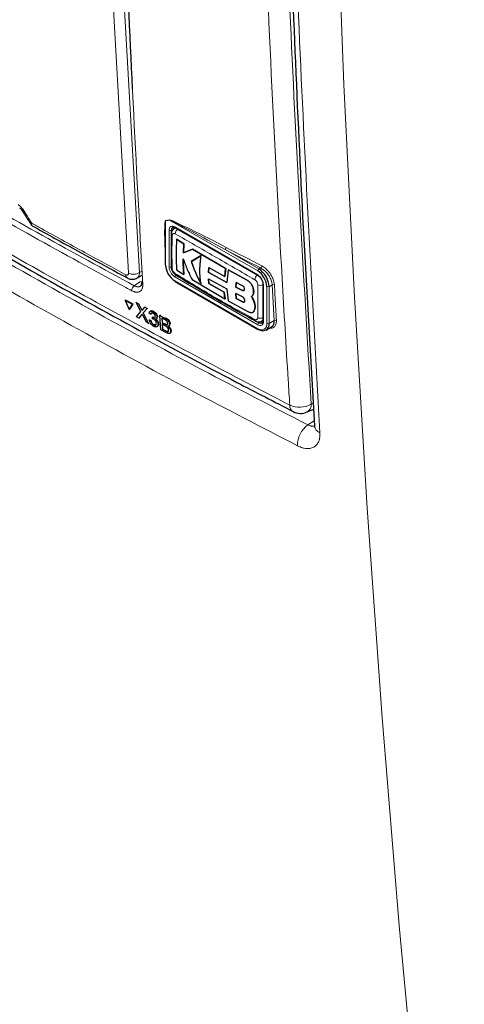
# Paper-space layout 'Blatt2' of a CAD drawing. Header units: millimetres. Extents: x 5 to 418, y 2 to 292.
# Tile 4 of 54: x 117 to 136, y 115 to 156. Entities that reach past the tile are written whole.
import ezdxf

# ---------------------------------------------------------------- set-up
doc = ezdxf.new("R2010")
doc.units = ezdxf.units.MM

psp = doc.layouts.new('Blatt2')

# ---------------------------------------------------------------- linework, layer by layer
at = {"color": 7, "linetype": 'Continuous', "lineweight": 18}
for p, q in [((121.799, 156.967), (122.449, 145.526)), ((123.695, 147.707), (123.533, 147.68)), ((123.533, 147.68), (123.533, 145.841)), ((127.351, 145.596), (123.695, 147.707)), ((123.674, 145.759), (123.674, 147.283)), ((123.839, 147.324), (123.768, 147.283)), ((123.768, 147.283), (123.768, 145.759)), ((123.91, 147.419), (127.351, 145.433)), ((125.998, 146.486), (127.398, 145.678)), ((122.449, 145.526), (122.556, 145.584)), ((127.398, 145.678), (127.471, 145.72)), ((122.231, 144.983), (122.487, 145.163)), ((127.351, 143.364), (123.91, 145.351)), ((123.91, 145.187), (127.351, 143.201)), ((126.915, 145.208), (126.917, 145.209)), ((127.587, 145.024), (127.587, 143.5)), ((127.951, 145.017), (127.822, 144.943)), ((128.033, 143.54), (127.951, 145.017)), ((126.718, 144.788), (126.72, 144.789)), ((127.728, 143.419), (127.728, 144.943)), ((127.822, 144.943), (127.822, 143.419)), ((126.725, 144.312), (126.728, 144.313)), ((122.515, 144.026), (122.537, 144.041)), ((122.536, 143.779), (122.558, 143.794)), ((123.504, 143.394), (123.527, 143.41)), ((123.505, 143.641), (123.527, 143.657)), ((127.317, 143.493), (127.398, 143.446)), ((127.469, 143.487), (127.398, 143.446)), ((127.822, 143.419), (128.033, 143.54)), ((123.538, 143.107), (123.56, 143.122)), ((129.567, 140.065), (129.651, 140.104)), ((129.428, 139.211), (129.693, 139.374))]:
    psp.add_line(p, q, dxfattribs=at)
at = {"color": 7, "linetype": 'Continuous', "lineweight": 25}
for p, q in [((123.932, 147.381), (123.881, 147.352)), ((123.924, 147.389), (127.365, 145.402)), ((123.513, 146.895), (123.513, 145.868)), ((123.984, 146.911), (123.986, 146.912)), ((124.29, 146.719), (123.984, 146.911)), ((123.986, 146.912), (124.292, 146.72)), ((124.267, 146.349), (124.29, 146.719)), ((124.292, 146.72), (124.269, 146.35)), ((124.29, 146.719), (124.292, 146.72)), ((124.64, 146.502), (124.267, 146.349)), ((124.267, 146.349), (124.269, 146.35)), ((124.269, 146.35), (124.642, 146.504)), ((125.004, 146.234), (124.598, 145.987)), ((124.601, 145.988), (125.007, 146.235)), ((124.64, 146.502), (124.642, 146.504)), ((126.02, 145.693), (124.64, 146.502)), ((124.642, 146.504), (126.023, 145.694)), ((124.598, 145.987), (124.601, 145.988)), ((122.343, 145.296), (122.565, 145.415)), ((123.984, 145.636), (124.289, 145.444)), ((124.289, 145.444), (124.291, 145.446)), ((125.307, 145.536), (125.323, 145.739)), ((125.307, 145.536), (125.31, 145.538)), ((126.072, 145.111), (125.307, 145.536)), ((125.326, 145.74), (125.31, 145.538)), ((125.31, 145.538), (126.074, 145.112)), ((125.323, 145.739), (125.981, 145.368)), ((125.981, 145.368), (126.02, 145.693)), ((126.023, 145.694), (125.983, 145.369)), ((126.02, 145.693), (126.023, 145.694)), ((126.123, 145.636), (126.072, 145.111)), ((126.123, 145.636), (126.126, 145.637)), ((126.915, 145.208), (126.123, 145.636)), ((126.126, 145.637), (126.917, 145.209)), ((123.924, 145.157), (127.365, 143.17)), ((124.627, 145.235), (125.993, 144.433)), ((125.306, 145.272), (126.071, 144.847)), ((125.323, 145.068), (125.306, 145.272)), ((125.308, 145.273), (125.325, 145.069)), ((125.323, 145.068), (125.325, 145.069)), ((125.953, 144.712), (125.323, 145.068)), ((125.325, 145.069), (125.956, 144.713)), ((125.981, 145.368), (125.983, 145.369)), ((126.457, 145.116), (126.447, 144.923)), ((126.449, 144.924), (126.459, 145.117)), ((126.725, 144.979), (126.457, 145.116)), ((127.567, 145.052), (127.567, 143.527)), ((125.953, 144.712), (125.956, 144.713)), ((125.993, 144.433), (125.953, 144.712)), ((125.956, 144.713), (125.995, 144.434)), ((126.071, 144.847), (126.122, 144.361)), ((126.446, 144.655), (126.457, 144.448)), ((126.717, 144.52), (126.446, 144.655)), ((126.447, 144.923), (126.449, 144.924)), ((126.447, 144.923), (126.718, 144.788)), ((126.459, 144.449), (126.448, 144.656)), ((126.72, 144.789), (126.449, 144.924)), ((127.182, 144.75), (127.184, 144.752)), ((121.851, 144.365), (121.874, 144.381)), ((121.851, 144.365), (122.023, 143.993)), ((122.161, 144.199), (121.851, 144.365)), ((122.184, 144.214), (121.874, 144.381)), ((122.023, 143.993), (122.161, 144.199)), ((122.046, 144.009), (122.184, 144.214)), ((122.161, 144.199), (122.184, 144.214)), ((122.313, 144.282), (122.335, 144.298)), ((122.507, 143.908), (122.313, 144.282)), ((122.313, 144.282), (122.408, 144.231)), ((122.408, 144.231), (122.431, 144.247)), ((122.408, 144.231), (122.515, 144.026)), ((125.993, 144.433), (125.995, 144.434)), ((126.122, 144.361), (126.973, 143.902)), ((126.457, 144.448), (126.459, 144.449)), ((126.457, 144.448), (126.725, 144.312)), ((126.728, 144.313), (126.459, 144.449)), ((127.089, 144.538), (127.091, 144.54)), ((127.178, 144.376), (127.18, 144.378)), ((122.023, 143.993), (122.046, 144.009)), ((122.319, 143.695), (122.507, 143.908)), ((122.536, 143.779), (122.415, 143.643)), ((122.581, 143.99), (122.669, 144.091)), ((122.766, 144.039), (122.603, 143.855)), ((122.603, 143.855), (122.625, 143.87)), ((122.603, 143.855), (122.829, 143.42)), ((122.669, 144.091), (122.691, 144.106)), ((122.669, 144.091), (122.766, 144.039)), ((122.766, 144.039), (122.788, 144.054)), ((122.923, 143.797), (122.851, 143.843)), ((122.909, 143.936), (122.885, 143.919)), ((122.923, 143.797), (122.945, 143.812)), ((123.006, 143.91), (123.028, 143.925)), ((127.151, 143.887), (127.153, 143.889)), ((127.204, 143.949), (127.207, 143.951)), ((122.415, 143.643), (122.319, 143.695)), ((122.415, 143.643), (122.438, 143.658)), ((122.734, 143.471), (122.585, 143.758)), ((122.829, 143.42), (122.734, 143.471)), ((122.829, 143.42), (122.851, 143.435)), ((122.86, 143.561), (122.882, 143.576)), ((122.86, 143.561), (122.931, 143.53)), ((122.931, 143.53), (122.953, 143.545)), ((122.989, 143.612), (122.992, 143.677)), ((122.992, 143.677), (123.014, 143.692)), ((123.003, 143.671), (123.024, 143.686)), ((123.043, 143.365), (123.065, 143.38)), ((123.147, 143.601), (123.171, 143.618)), ((123.174, 143.671), (123.196, 143.686)), ((123.219, 143.387), (123.24, 143.402)), ((123.295, 143.754), (123.317, 143.77)), ((123.33, 143.151), (123.295, 143.754)), ((123.295, 143.754), (123.505, 143.641)), ((123.485, 143.585), (123.378, 143.642)), ((123.378, 143.642), (123.389, 143.457)), ((123.389, 143.457), (123.411, 143.472)), ((123.389, 143.457), (123.504, 143.394)), ((123.516, 143.321), (123.393, 143.387)), ((123.393, 143.387), (123.405, 143.178)), ((123.571, 143.365), (123.594, 143.381)), ((123.7, 143.385), (123.722, 143.401)), ((127.514, 143.509), (127.565, 143.538)), ((123.179, 143.284), (123.203, 143.301)), ((123.54, 143.038), (123.33, 143.151)), ((123.405, 143.178), (123.427, 143.194)), ((123.405, 143.178), (123.538, 143.107)), ((123.585, 143.084), (123.608, 143.1)), ((123.669, 143.311), (123.694, 143.328)), ((123.7, 143.002), (123.726, 143.02)), ((123.737, 143.1), (123.76, 143.116)), ((127.698, 143.144), (127.922, 143.273)), ((129.4, 139.746), (129.664, 139.868))]:
    psp.add_line(p, q, dxfattribs=at)
at = {"color": 7, "linetype": 'Continuous', "lineweight": 18, "flags": 128}
for points in [[(130.338, 171.117), (130.584, 162.189), (130.924, 153.318), (131.357, 144.507), (131.884, 135.756), (132.504, 127.067), (133.218, 118.441), (134.024, 109.879), (134.924, 101.383), (135.916, 92.953)], [(121.99, 145.507), (121.96, 146.033), (121.841, 148.14), (121.341, 156.948)]]:
    psp.add_lwpolyline(points, dxfattribs=at)
at = {"color": 7, "linetype": 'Continuous', "lineweight": 18}
for centre, radius, start, end in [((117.537, 148.248), 0.136, 284.6474, 308.0898), ((123.46, 147.65), 0.0788, 22.6547, 26.0853), ((123.818, 147.307), 0.146, 50.7967, 189.214), ((123.622, 147.676), 0.0789, 22.968, 26.4077), ((123.721, 147.374), 0.102, 242.6097, 297.3903), ((123.842, 147.14), 0.0805, 185.4723, 243.6173), ((123.903, 147.296), 0.135, 127.2774, 185.4814), ((123.942, 147.415), 0.032, 172.7442, 235.9436), ((124.183, 147.118), 0.257, 125.9042, 175.5829), ((125.937, 146.572), 0.106, 305.3773, 359.8199), ((281.03, 442.835), 334.451, 242.38409, 242.66853), ((281.044, 442.861), 334.383, 242.38409, 242.66853), ((122.031, 145.434), 0.156, 177.5069, 235.7509), ((122.201, 145.95), 0.491, 244.5222, 300.2404), ((124.186, 145.782), 0.512, 182.6055, 237.3945), ((123.721, 145.85), 0.102, 242.6097, 297.3903), ((124.178, 145.778), 0.41, 182.6055, 237.3945), ((124.012, 145.346), 0.102, 122.6055, 177.3945), ((127.497, 145.211), 0.266, 128.0591, 175.9083), ((127.453, 145.591), 0.102, 122.6055, 177.3945), ((127.075, 145.001), 0.512, 2.6055, 57.3945), ((127.383, 145.429), 0.0319, 172.7016, 236.3692), ((127.409, 145.807), 0.107, 305.7475, 359.8464), ((122.619, 145.12), 0.0889, 187.5863, 246.6438), ((127.468, 145.262), 0.266, 244.053, 291.9305), ((127.601, 145.055), 0.0336, 185.8575, 245.6111), ((128.001, 144.933), 0.0983, 65.2349, 120.7657), ((122.39, 144.774), 0.263, 127.3228, 179.8962), ((127.775, 145.034), 0.102, 242.6097, 297.3903), ((127.312, 143.581), 0.0805, 176.4643, 234.483), ((127.462, 143.887), 0.257, 244.3933, 294.1897), ((127.443, 143.477), 0.146, 230.7967, 9.214), ((127.453, 143.359), 0.102, 122.6055, 177.3945), ((127.498, 143.381), 0.233, 230.7967, 9.214), ((127.475, 143.547), 0.127, 232.5875, 297.5638), ((127.601, 143.531), 0.0335, 185.6948, 245.6253), ((127.775, 143.51), 0.102, 242.6097, 297.3903), ((128.084, 143.456), 0.0981, 65.253, 120.867), ((127.383, 143.197), 0.032, 172.7442, 235.9436), ((128.974, 140.009), 0.296, 176.4011, 238.8326), ((129.086, 140.927), 0.987, 245.6558, 299.1837), ((129.233, 140.036), 0.335, 299.9621, 4.9775), ((130.065, 138.35), 1.071, 126.5283, 180.2423), ((130.059, 139.218), 0.358, 187.8935, 248.8264)]:
    psp.add_arc(centre, radius, start, end, dxfattribs=at)
at = {"color": 7, "linetype": 'Continuous', "lineweight": 25}
for centre, radius, start, end in [((124.004, 147.331), 0.165, 150.6194, 182.409), ((123.547, 145.871), 0.0335, 185.6948, 245.6253), ((124.351, 145.878), 0.82, 182.6055, 237.3945), ((123.843, 145.774), 0.0809, 183, 243.1954), ((124.008, 145.49), 0.0814, 176.9633, 235.557), ((126.909, 144.906), 0.82, 2.6055, 57.3945), ((126.901, 144.901), 0.922, 2.6055, 57.3945), ((122.617, 145.107), 0.0867, 117.6114, 179.3909), ((123.942, 145.183), 0.032, 172.7442, 235.9436), ((127.564, 143.377), 0.262, 230.7967, 9.214), ((127.557, 143.626), 0.165, 237.5906, 269.4202), ((127.379, 143.201), 0.0335, 245.6929, 305.6176), ((129.121, 140.351), 0.667, 242.6929, 294.8105)]:
    psp.add_arc(centre, radius, start, end, dxfattribs=at)
at = {"color": 7, "linetype": 'Continuous', "lineweight": 18}
for points, knots in [([(121.358, 175.17), (121.36, 175.08), (121.371, 174.633), (121.419, 172.757), (121.549, 168.12), (121.799, 161.017), (122.156, 152.846), (122.447, 147.539), (122.584, 145.038)], [0, 0, 0, 0, 0.0088086, 0.044043, 0.1849809, 0.4668597, 0.7487682, 1, 1, 1, 1]), ([(128.679, 140.028), (128.657, 140.378), (128.546, 142.131), (128.106, 149.509), (127.592, 160.105), (127.323, 169.386), (127.22, 172.949)], [0, 0, 0, 0, 0.032288, 0.161438, 0.678067, 1, 1, 1, 1]), ([(128.109, 172.966), (128.275, 167.439), (128.608, 156.385), (129.247, 145.506), (129.567, 140.065)], [0, 0, 0, 0, 0.4999, 1, 1, 1, 1]), ([(128.552, 172.02), (128.622, 169.19), (128.763, 163.528), (129.169, 152.447), (129.627, 144.278), (129.93, 138.884)], [0, 0, 0, 0, 0.253553, 0.507138, 1, 1, 1, 1]), ([(101.418, 155.765), (101.714, 155.575), (103.192, 154.622), (105.886, 152.923), (109.541, 150.687), (113.261, 148.482), (117.044, 146.307), (120.875, 144.172), (124.748, 142.075), (127.368, 140.71), (128.679, 140.028)], [0, 0, 0, 0, 0.034565, 0.172831, 0.311096, 0.449399, 0.587812, 0.726262, 0.863113, 1, 1, 1, 1]), ([(101.773, 155.176), (103.089, 154.329), (105.926, 152.503), (110.399, 149.76), (115.175, 146.942), (120.056, 144.185), (124.804, 141.604), (127.963, 139.969), (129.428, 139.211)], [0, 0, 0, 0, 0.150956, 0.32539, 0.499897, 0.674431, 0.849037, 1, 1, 1, 1]), ([(128.994, 138.345), (127.526, 139.105), (124.361, 140.743), (119.605, 143.329), (114.715, 146.092), (109.928, 148.916), (105.446, 151.664), (102.603, 153.494), (101.284, 154.342)], [0, 0, 0, 0, 0.150964, 0.325497, 0.500104, 0.674538, 0.849044, 1, 1, 1, 1]), ([(122.128, 144.775), (122.047, 144.818), (121.642, 145.037), (119.945, 145.957), (116.659, 147.779), (112.085, 150.412), (108.86, 152.38), (107.247, 153.365)], [0, 0, 0, 0, 0.015838, 0.079188, 0.332598, 0.666223, 1, 1, 1, 1]), ([(107.358, 153.569), (108.563, 152.831), (110.972, 151.355), (114.665, 149.192), (118.41, 147.062), (120.957, 145.676), (122.231, 144.983)], [0, 0, 0, 0, 0.24984, 0.499744, 0.74984, 1, 1, 1, 1]), ([(117.412, 148.348), (117.444, 148.327), (117.509, 148.284), (117.579, 148.204), (117.612, 148.154), (117.62, 148.142)], [0, 0, 0, 0, 0.428233, 0.856338, 1, 1, 1, 1]), ([(117.62, 148.142), (117.74, 147.955), (117.86, 147.767), (117.98, 147.579), (117.98, 147.578)], [0, 0, 0, 0, 0.996046, 1, 1, 1, 1]), ([(117.98, 147.578), (117.98, 147.578), (117.979, 147.576), (117.978, 147.573), (117.974, 147.565), (117.965, 147.546), (117.956, 147.52), (117.964, 147.51), (117.968, 147.506)], [0, 0, 0, 0, 0.011866, 0.036302, 0.092486, 0.236969, 0.635179, 1, 1, 1, 1]), ([(117.98, 147.578), (117.98, 147.578), (117.98, 147.576), (117.979, 147.572), (117.976, 147.563), (117.974, 147.551), (117.972, 147.539), (117.971, 147.528), (117.971, 147.519), (117.972, 147.508), (117.975, 147.499), (117.978, 147.492), (117.98, 147.487), (117.983, 147.482), (117.987, 147.478), (117.991, 147.474), (117.995, 147.473), (117.996, 147.472)], [0, 0, 0, 0, 0.00944, 0.028886, 0.073592, 0.188555, 0.267323, 0.346326, 0.426055, 0.506033, 0.628452, 0.689907, 0.751597, 0.814669, 0.877871, 0.941477, 1, 1, 1, 1]), ([(117.98, 147.578), (118.114, 147.504), (118.886, 147.072), (120.181, 146.358), (121.353, 145.724), (121.876, 145.441)], [0, 0, 0, 0, 0.10352, 0.599934, 1, 1, 1, 1]), ([(123.513, 146.383), (123.504, 146.594), (123.492, 146.901), (123.491, 147.258), (123.495, 147.44), (123.501, 147.548), (123.508, 147.611), (123.515, 147.652), (123.52, 147.675), (123.528, 147.684), (123.53, 147.684), (123.531, 147.684)], [0, 0, 0, 0, 0.470485, 0.682967, 0.812238, 0.890335, 0.937214, 0.965179, 0.993268, 0.998399, 1, 1, 1, 1]), ([(123.533, 147.68), (123.532, 147.68), (123.531, 147.678), (123.529, 147.671), (123.527, 147.659), (123.524, 147.636), (123.522, 147.608), (123.521, 147.585), (123.52, 147.575)], [0, 0, 0, 0, 0.013957, 0.06563, 0.225268, 0.386274, 0.715091, 1, 1, 1, 1]), ([(123.531, 147.684), (123.557, 147.688), (123.612, 147.697), (123.666, 147.706), (123.693, 147.711)], [0, 0, 0, 0, 0.488773, 1, 1, 1, 1]), ([(123.693, 147.711), (123.709, 147.708), (123.779, 147.694), (124.082, 147.551), (124.843, 147.197), (125.558, 146.825), (126.043, 146.572)], [0, 0, 0, 0, 0.021746, 0.094659, 0.385877, 1, 1, 1, 1]), ([(125.998, 146.486), (125.525, 146.746), (124.826, 147.129), (124.077, 147.518), (123.781, 147.673), (123.711, 147.7), (123.695, 147.707)], [0, 0, 0, 0, 0.614896, 0.90624, 0.97887, 1, 1, 1, 1]), ([(123.807, 147.068), (123.804, 146.98), (123.799, 146.802), (123.795, 146.555), (123.794, 146.328), (123.796, 146.119), (123.8, 145.91), (123.805, 145.771), (123.807, 145.702)], [0, 0, 0, 0, 0.194923, 0.389863, 0.542367, 0.694885, 0.847439, 1, 1, 1, 1]), ([(123.927, 147.138), (123.914, 147.144), (123.887, 147.156), (123.852, 147.152), (123.825, 147.133), (123.81, 147.103), (123.808, 147.078), (123.807, 147.068)], [0, 0, 0, 0, 0.213396, 0.428592, 0.644319, 0.859268, 1, 1, 1, 1]), ([(123.881, 147.352), (123.882, 147.353), (123.888, 147.356), (123.901, 147.362), (123.921, 147.367), (123.943, 147.368), (123.957, 147.367), (123.964, 147.366)], [0, 0, 0, 0, 0.040608, 0.262285, 0.524766, 0.792456, 1, 1, 1, 1]), ([(127.231, 145.23), (126.673, 145.555), (125.556, 146.204), (124.47, 146.826), (123.927, 147.138)], [0, 0, 0, 0, 0.499895, 1, 1, 1, 1]), ([(125.452, 146.507), (125.527, 146.462), (125.678, 146.372), (125.834, 146.284), (125.912, 146.241)], [0, 0, 0, 0, 0.500059, 1, 1, 1, 1]), ([(121.876, 145.441), (121.885, 145.436), (121.907, 145.426), (121.941, 145.423), (121.97, 145.436), (121.989, 145.464), (121.99, 145.493), (121.99, 145.507)], [0, 0, 0, 0, 0.142449, 0.356185, 0.570421, 0.785249, 1, 1, 1, 1]), ([(122.449, 145.526), (122.448, 145.508), (122.447, 145.473), (122.439, 145.433), (122.43, 145.403), (122.421, 145.381), (122.408, 145.356), (122.392, 145.334), (122.369, 145.312), (122.354, 145.302), (122.343, 145.296)], [0, 0, 0, 0, 0.164661, 0.332339, 0.420661, 0.508141, 0.592916, 0.75983, 0.842022, 1, 1, 1, 1]), ([(123.807, 145.702), (123.808, 145.686), (123.812, 145.653), (123.833, 145.6), (123.863, 145.551), (123.897, 145.515), (123.918, 145.5), (123.927, 145.494)], [0, 0, 0, 0, 0.2138472, 0.4292026, 0.6449166, 0.8596444, 1, 1, 1, 1]), ([(123.927, 145.494), (124.47, 145.161), (125.556, 144.494), (126.673, 143.889), (127.231, 143.586)], [0, 0, 0, 0, 0.499895, 1, 1, 1, 1]), ([(127.951, 145.017), (127.949, 145.034), (127.946, 145.069), (127.933, 145.134), (127.909, 145.212), (127.87, 145.301), (127.82, 145.389), (127.761, 145.473), (127.695, 145.55), (127.624, 145.618), (127.548, 145.677), (127.497, 145.705), (127.471, 145.72)], [0, 0, 0, 0, 0.069154, 0.13914, 0.245413, 0.354774, 0.460941, 0.570174, 0.67611, 0.785099, 0.891013, 1, 1, 1, 1]), ([(127.516, 145.806), (127.543, 145.791), (127.6, 145.759), (127.682, 145.694), (127.761, 145.617), (127.834, 145.532), (127.899, 145.438), (127.953, 145.341), (127.996, 145.241), (128.023, 145.154), (128.037, 145.08), (128.041, 145.041), (128.042, 145.022)], [0, 0, 0, 0, 0.105922, 0.214923, 0.320846, 0.429828, 0.535978, 0.645198, 0.751472, 0.860833, 0.930001, 1, 1, 1, 1]), ([(122.584, 145.038), (122.584, 145.031), (122.585, 145.009), (122.584, 144.974), (122.58, 144.934), (122.573, 144.903), (122.562, 144.865), (122.544, 144.825), (122.519, 144.789), (122.489, 144.76), (122.454, 144.736), (122.413, 144.722), (122.375, 144.714), (122.338, 144.712), (122.295, 144.716), (122.26, 144.723), (122.223, 144.733), (122.181, 144.748), (122.145, 144.766), (122.128, 144.775)], [0, 0, 0, 0, 0.026491, 0.079735, 0.133494, 0.187778, 0.215069, 0.306673, 0.390538, 0.430056, 0.521684, 0.605569, 0.645098, 0.712784, 0.775272, 0.832497, 0.860217, 0.929885, 1, 1, 1, 1]), ([(127.351, 145.022), (127.35, 145.039), (127.347, 145.071), (127.327, 145.125), (127.296, 145.174), (127.263, 145.21), (127.24, 145.224), (127.231, 145.23)], [0, 0, 0, 0, 0.213845, 0.429199, 0.644913, 0.859643, 1, 1, 1, 1]), ([(127.351, 143.656), (127.351, 143.743), (127.352, 143.917), (127.352, 144.162), (127.352, 144.39), (127.352, 144.599), (127.351, 144.81), (127.351, 144.951), (127.351, 145.022)], [0, 0, 0, 0, 0.194924, 0.389864, 0.542368, 0.694886, 0.847439, 1, 1, 1, 1]), ([(128.042, 145.022), (128.044, 144.987), (128.054, 144.811), (128.081, 144.319), (128.107, 143.862), (128.125, 143.545)], [0, 0, 0, 0, 0.071295, 0.356473, 1, 1, 1, 1]), ([(122.231, 144.983), (122.238, 144.98), (122.258, 144.97), (122.284, 144.959), (122.314, 144.949), (122.34, 144.943), (122.368, 144.939), (122.396, 144.937), (122.422, 144.94), (122.446, 144.945), (122.469, 144.953), (122.485, 144.961), (122.492, 144.967), (122.493, 144.967)], [0, 0, 0, 0, 0.066289, 0.199417, 0.266309, 0.367317, 0.469032, 0.571842, 0.676151, 0.777173, 0.878901, 0.981723, 1, 1, 1, 1]), ([(127.231, 143.586), (127.245, 143.581), (127.272, 143.569), (127.308, 143.573), (127.335, 143.592), (127.349, 143.622), (127.351, 143.646), (127.351, 143.656)], [0, 0, 0, 0, 0.213395, 0.428589, 0.644315, 0.859265, 1, 1, 1, 1]), ([(127.567, 143.573), (127.567, 143.573), (127.565, 143.565), (127.558, 143.553), (127.549, 143.54), (127.539, 143.528), (127.528, 143.517), (127.518, 143.512), (127.514, 143.509)], [0, 0, 0, 0, 0.01316, 0.239968, 0.4592492, 0.5782115, 0.8131035, 1, 1, 1, 1]), ([(128.125, 143.545), (128.123, 143.489), (128.118, 143.376), (128.041, 143.265), (127.944, 143.21), (127.866, 143.221), (127.839, 143.225)], [0, 0, 0, 0, 0.284595, 0.569208, 0.853206, 1, 1, 1, 1]), ([(128.994, 138.345), (129.013, 138.336), (129.068, 138.309), (129.141, 138.28), (129.218, 138.256), (129.301, 138.237), (129.404, 138.224), (129.51, 138.23), (129.601, 138.252), (129.681, 138.287), (129.739, 138.329), (129.79, 138.376), (129.83, 138.427), (129.868, 138.494), (129.892, 138.555), (129.912, 138.623), (129.926, 138.697), (129.933, 138.789), (129.931, 138.853), (129.93, 138.884)], [0, 0, 0, 0, 0.035309, 0.106234, 0.14188, 0.186389, 0.273196, 0.356203, 0.42494, 0.496487, 0.570655, 0.604428, 0.669437, 0.729172, 0.785365, 0.818406, 0.882663, 0.942836, 1, 1, 1, 1]), ([(129.703, 139.161), (129.7, 139.161), (129.675, 139.155), (129.635, 139.154), (129.582, 139.16), (129.537, 139.17), (129.485, 139.185), (129.447, 139.202), (129.428, 139.211)], [0, 0, 0, 0, 0.038669, 0.324503, 0.46961, 0.616852, 0.807228, 1, 1, 1, 1])]:
    psp.add_open_spline(points, degree=3, knots=knots, dxfattribs=at)
at = {"color": 7, "linetype": 'Continuous', "lineweight": 25}
for points, knots in [([(128.335, 172.313), (128.361, 171.174), (128.446, 167.511), (128.625, 161.481), (128.906, 154.152), (129.256, 146.754), (129.552, 141.748), (129.704, 139.169)], [0, 0, 0, 0, 0.1018925, 0.3278611, 0.5417618, 0.763914, 1, 1, 1, 1]), ([(122.159, 153.143), (122.05, 155.481), (121.824, 160.321), (121.655, 165.198), (121.568, 167.719)], [0, 0, 0, 0, 0.483147, 1, 1, 1, 1]), ([(101.557, 155.498), (101.619, 155.458), (102.971, 154.57), (105.684, 152.87), (109.698, 150.402), (113.792, 147.981), (117.949, 145.601), (122.181, 143.264), (125.804, 141.318), (128.045, 140.166), (128.825, 139.765)], [0, 0, 0, 0, 0.0073156, 0.1597915, 0.3120799, 0.4641284, 0.6158325, 0.7672972, 0.9190111, 1, 1, 1, 1]), ([(117.482, 148.212), (117.483, 148.211), (117.485, 148.21), (117.502, 148.198), (117.526, 148.176), (117.551, 148.148), (117.565, 148.126), (117.57, 148.117)], [0, 0, 0, 0, 0.088719, 0.325385, 0.55699, 0.815514, 1, 1, 1, 1]), ([(117.571, 148.117), (117.606, 148.062), (117.737, 147.857), (117.867, 147.653), (117.963, 147.503)], [0, 0, 0, 0, 0.269026, 1, 1, 1, 1]), ([(117.965, 147.504), (117.971, 147.494), (117.979, 147.48), (117.993, 147.475), (117.997, 147.474)], [0, 0, 0, 0, 0.734864, 1, 1, 1, 1]), ([(117.996, 147.472), (118.31, 147.297), (119.616, 146.568), (120.939, 145.85), (121.944, 145.305)], [0, 0, 0, 0, 0.240449, 1, 1, 1, 1]), ([(123.52, 147.575), (123.52, 147.565), (123.517, 147.521), (123.515, 147.418), (123.513, 147.229), (123.513, 147.049), (123.514, 146.927), (123.515, 146.902)], [0, 0, 0, 0, 0.045541, 0.201899, 0.461368, 0.888472, 1, 1, 1, 1]), ([(123.763, 147.134), (123.761, 147.022), (123.753, 146.563), (123.761, 146.112), (123.767, 145.77)], [0, 0, 0, 0, 0.243161, 1, 1, 1, 1]), ([(123.883, 147.349), (123.864, 147.338), (123.821, 147.312), (123.782, 147.243), (123.761, 147.18), (123.765, 147.142), (123.766, 147.133)], [0, 0, 0, 0, 0.252556, 0.571723, 0.893794, 1, 1, 1, 1]), ([(123.824, 147.402), (123.829, 147.406), (123.841, 147.415), (123.877, 147.412), (123.911, 147.395), (123.924, 147.389)], [0, 0, 0, 0, 0.2904473, 0.7254693, 1, 1, 1, 1]), ([(123.984, 146.911), (123.981, 146.825), (123.974, 146.654), (123.968, 146.354), (123.97, 146.014), (123.979, 145.762), (123.984, 145.636)], [0, 0, 0, 0, 0.197198, 0.394444, 0.69707, 1, 1, 1, 1]), ([(125, 145.058), (124.994, 145.096), (124.983, 145.172), (124.969, 145.289), (124.959, 145.409), (124.953, 145.545), (124.954, 145.7), (124.963, 145.874), (124.981, 146.052), (124.996, 146.173), (125.004, 146.234)], [0, 0, 0, 0, 0.106526, 0.213109, 0.319997, 0.427068, 0.569252, 0.711972, 0.855881, 1, 1, 1, 1]), ([(124.261, 146.094), (124.287, 146.021), (124.341, 145.874), (124.43, 145.657), (124.525, 145.443), (124.593, 145.304), (124.627, 145.235)], [0, 0, 0, 0, 0.2491661, 0.4986248, 0.7491293, 1, 1, 1, 1]), ([(124.289, 145.444), (124.285, 145.497), (124.276, 145.603), (124.267, 145.764), (124.261, 145.927), (124.261, 146.038), (124.261, 146.094)], [0, 0, 0, 0, 0.2497, 0.499473, 0.749628, 1, 1, 1, 1]), ([(124.263, 146.095), (124.263, 146.04), (124.263, 145.929), (124.271, 145.711), (124.283, 145.552), (124.291, 145.446)], [0, 0, 0, 0, 0.249553, 0.499335, 1, 1, 1, 1]), ([(124.598, 145.987), (124.626, 145.907), (124.682, 145.746), (124.778, 145.511), (124.884, 145.281), (124.961, 145.132), (125, 145.058)], [0, 0, 0, 0, 0.248372, 0.497343, 0.748352, 1, 1, 1, 1]), ([(125.003, 145.059), (124.983, 145.096), (124.925, 145.206), (124.833, 145.394), (124.749, 145.588), (124.671, 145.786), (124.629, 145.907), (124.601, 145.988)], [0, 0, 0, 0, 0.12437, 0.37345, 0.623379, 0.74866, 1, 1, 1, 1]), ([(123.767, 145.766), (123.766, 145.749), (123.764, 145.695), (123.8, 145.6), (123.866, 145.493), (123.931, 145.447), (123.962, 145.426)], [0, 0, 0, 0, 0.127304, 0.412419, 0.716981, 1, 1, 1, 1]), ([(123.963, 145.424), (124.257, 145.248), (125.291, 144.627), (126.397, 143.993), (127.218, 143.542), (127.267, 143.516)], [0, 0, 0, 0, 0.27245, 0.957149, 1, 1, 1, 1]), ([(121.946, 145.309), (121.958, 145.301), (122.012, 145.265), (122.125, 145.245), (122.253, 145.25), (122.318, 145.288), (122.341, 145.302)], [0, 0, 0, 0, 0.104097, 0.46488, 0.811171, 1, 1, 1, 1]), ([(122.53, 145.108), (122.531, 145.106), (122.537, 145.062), (122.521, 145.004), (122.508, 144.974), (122.494, 144.971), (122.491, 144.97)], [0, 0, 0, 0, 0.0185207, 0.4378586, 0.8582877, 1, 1, 1, 1]), ([(127.182, 144.75), (127.179, 144.787), (127.175, 144.859), (127.129, 144.977), (127.062, 145.085), (126.986, 145.164), (126.935, 145.195), (126.915, 145.208)], [0, 0, 0, 0, 0.214509, 0.429017, 0.643582, 0.858182, 1, 1, 1, 1]), ([(126.917, 145.209), (126.948, 145.189), (127.009, 145.149), (127.09, 145.051), (127.15, 144.939), (127.181, 144.835), (127.183, 144.775), (127.184, 144.752)], [0, 0, 0, 0, 0.214476, 0.428949, 0.643502, 0.858103, 1, 1, 1, 1]), ([(127.365, 145.402), (127.383, 145.39), (127.423, 145.363), (127.483, 145.294), (127.534, 145.206), (127.563, 145.119), (127.566, 145.072), (127.567, 145.052)], [0, 0, 0, 0, 0.178594, 0.391157, 0.611318, 0.832978, 1, 1, 1, 1]), ([(126.718, 144.788), (126.728, 144.784), (126.747, 144.777), (126.774, 144.78), (126.794, 144.795), (126.807, 144.819), (126.809, 144.851), (126.802, 144.887), (126.786, 144.922), (126.762, 144.953), (126.741, 144.971), (126.728, 144.978), (126.725, 144.979)], [0, 0, 0, 0, 0.107912, 0.215821, 0.323761, 0.431549, 0.539075, 0.646323, 0.753352, 0.860272, 0.967233, 1, 1, 1, 1]), ([(126.782, 144.787), (126.782, 144.787), (126.776, 144.781), (126.758, 144.779), (126.736, 144.782), (126.723, 144.788), (126.72, 144.789)], [0, 0, 0, 0, 0.001592, 0.4315, 0.862221, 1, 1, 1, 1]), ([(127.088, 144.538), (127.091, 144.54), (127.1, 144.545), (127.114, 144.556), (127.13, 144.571), (127.141, 144.585), (127.152, 144.603), (127.162, 144.623), (127.171, 144.649), (127.177, 144.672), (127.18, 144.695), (127.182, 144.719), (127.182, 144.74), (127.182, 144.75)], [0, 0, 0, 0, 0.048336, 0.145483, 0.243568, 0.342608, 0.392399, 0.515858, 0.629839, 0.734223, 0.78479, 0.892149, 1, 1, 1, 1]), ([(127.184, 144.752), (127.184, 144.747), (127.185, 144.733), (127.184, 144.71), (127.181, 144.684), (127.177, 144.663), (127.17, 144.641), (127.162, 144.619), (127.15, 144.596), (127.138, 144.579), (127.125, 144.565), (127.111, 144.552), (127.097, 144.543), (127.091, 144.539)], [0, 0, 0, 0, 0.048236, 0.145183, 0.24307, 0.341912, 0.391604, 0.514801, 0.628535, 0.732686, 0.783138, 0.891319, 1, 1, 1, 1]), ([(126.725, 144.312), (126.728, 144.31), (126.736, 144.306), (126.747, 144.303), (126.757, 144.301), (126.765, 144.3), (126.772, 144.3), (126.779, 144.301), (126.788, 144.304), (126.796, 144.308), (126.802, 144.313), (126.808, 144.32), (126.813, 144.327), (126.816, 144.337), (126.819, 144.346), (126.82, 144.357), (126.82, 144.369), (126.818, 144.381), (126.816, 144.394), (126.812, 144.407), (126.808, 144.416), (126.804, 144.426), (126.799, 144.436), (126.794, 144.445), (126.788, 144.455), (126.782, 144.464), (126.775, 144.472), (126.768, 144.481), (126.759, 144.49), (126.748, 144.5), (126.737, 144.508), (126.728, 144.514), (126.722, 144.517), (126.719, 144.519), (126.717, 144.52)], [0, 0, 0, 0, 0.026344, 0.079925, 0.107227, 0.133667, 0.160293, 0.187206, 0.214512, 0.267439, 0.294304, 0.321562, 0.374487, 0.401277, 0.428507, 0.481405, 0.508254, 0.535493, 0.588468, 0.615355, 0.642633, 0.66911, 0.695771, 0.722718, 0.750056, 0.776598, 0.803326, 0.830339, 0.857745, 0.898619, 0.94256, 0.965617, 0.982784, 1, 1, 1, 1]), ([(126.796, 144.308), (126.796, 144.308), (126.792, 144.306), (126.785, 144.303), (126.776, 144.302), (126.767, 144.301), (126.757, 144.303), (126.746, 144.305), (126.739, 144.308), (126.733, 144.31), (126.729, 144.312), (126.728, 144.313)], [0, 0, 0, 0, 0.0126476, 0.224517, 0.331767, 0.4407741, 0.6527418, 0.7600381, 0.8690865, 0.934457, 1, 1, 1, 1]), ([(127.178, 144.376), (127.166, 144.404), (127.147, 144.445), (127.116, 144.499), (127.097, 144.525), (127.088, 144.538)], [0, 0, 0, 0, 0.489737, 0.743557, 1, 1, 1, 1]), ([(127.091, 144.539), (127.108, 144.514), (127.143, 144.462), (127.168, 144.406), (127.18, 144.378)], [0, 0, 0, 0, 0.490067, 1, 1, 1, 1]), ([(127.204, 143.949), (127.207, 143.954), (127.213, 143.967), (127.223, 143.99), (127.231, 144.021), (127.236, 144.049), (127.24, 144.081), (127.241, 144.116), (127.239, 144.16), (127.234, 144.196), (127.225, 144.242), (127.21, 144.3), (127.189, 144.351), (127.178, 144.376)], [0, 0, 0, 0, 0.0419749, 0.1263379, 0.211517, 0.2975255, 0.3407659, 0.4479754, 0.5469522, 0.637593, 0.6815016, 0.8396988, 1, 1, 1, 1]), ([(127.18, 144.378), (127.183, 144.371), (127.192, 144.351), (127.205, 144.317), (127.218, 144.276), (127.227, 144.242), (127.235, 144.205), (127.241, 144.166), (127.243, 144.122), (127.243, 144.089), (127.239, 144.049), (127.23, 144.002), (127.215, 143.968), (127.207, 143.951)], [0, 0, 0, 0, 0.0419848, 0.1263673, 0.2115656, 0.297593, 0.3408429, 0.4480786, 0.5470801, 0.637744, 0.6816639, 0.8397807, 1, 1, 1, 1]), ([(122.515, 144.026), (122.522, 144.012), (122.531, 143.993), (122.543, 143.968), (122.546, 143.958), (122.547, 143.953)], [0, 0, 0, 0, 0.5612769, 0.7817626, 1, 1, 1, 1]), ([(122.56, 143.806), (122.556, 143.801), (122.548, 143.792), (122.54, 143.783), (122.536, 143.779)], [0, 0, 0, 0, 0.560002, 1, 1, 1, 1]), ([(122.547, 143.953), (122.553, 143.96), (122.565, 143.972), (122.576, 143.985), (122.581, 143.99)], [0, 0, 0, 0, 0.56, 1, 1, 1, 1]), ([(122.585, 143.758), (122.581, 143.767), (122.572, 143.783), (122.564, 143.799), (122.56, 143.806)], [0, 0, 0, 0, 0.56, 1, 1, 1, 1]), ([(122.851, 143.843), (122.855, 143.864), (122.863, 143.905), (122.902, 143.934), (122.953, 143.934), (122.988, 143.918), (123.006, 143.91)], [0, 0, 0, 0, 0.280253, 0.559523, 0.779592, 1, 1, 1, 1]), ([(122.913, 143.933), (122.919, 143.938), (122.934, 143.953), (122.976, 143.949), (123.011, 143.933), (123.029, 143.926)], [0, 0, 0, 0, 0.221141, 0.610272, 1, 1, 1, 1]), ([(123.012, 143.839), (122.999, 143.845), (122.973, 143.856), (122.943, 143.849), (122.928, 143.826), (122.925, 143.807), (122.923, 143.797)], [0, 0, 0, 0, 0.280001, 0.559131, 0.77932, 1, 1, 1, 1]), ([(123.006, 143.91), (123.028, 143.895), (123.073, 143.867), (123.129, 143.8), (123.165, 143.73), (123.171, 143.69), (123.174, 143.671)], [0, 0, 0, 0, 0.280184, 0.559855, 0.78, 1, 1, 1, 1]), ([(123.102, 143.707), (123.1, 143.721), (123.096, 143.749), (123.071, 143.79), (123.041, 143.821), (123.022, 143.833), (123.012, 143.839)], [0, 0, 0, 0, 0.27946, 0.558952, 0.779255, 1, 1, 1, 1]), ([(123.029, 143.926), (123.051, 143.911), (123.096, 143.882), (123.152, 143.816), (123.188, 143.746), (123.194, 143.706), (123.197, 143.686)], [0, 0, 0, 0, 0.280184, 0.559855, 0.78, 1, 1, 1, 1]), ([(126.973, 143.902), (126.976, 143.9), (126.987, 143.895), (127.005, 143.887), (127.026, 143.879), (127.043, 143.875), (127.065, 143.871), (127.089, 143.869), (127.113, 143.873), (127.133, 143.878), (127.149, 143.886), (127.166, 143.897), (127.177, 143.908), (127.187, 143.92), (127.196, 143.932), (127.202, 143.944), (127.204, 143.949)], [0, 0, 0, 0, 0.035126, 0.105724, 0.177005, 0.248981, 0.285167, 0.40662, 0.517812, 0.570207, 0.659936, 0.742773, 0.818633, 0.855381, 0.92755, 1, 1, 1, 1]), ([(127.207, 143.951), (127.205, 143.948), (127.202, 143.939), (127.194, 143.926), (127.183, 143.912), (127.172, 143.902), (127.162, 143.894), (127.156, 143.891), (127.152, 143.889)], [0, 0, 0, 0, 0.104598, 0.314824, 0.527086, 0.741416, 0.849169, 1, 1, 1, 1]), ([(123.044, 143.297), (123.02, 143.313), (122.971, 143.344), (122.911, 143.419), (122.873, 143.495), (122.864, 143.539), (122.86, 143.561)], [0, 0, 0, 0, 0.279911, 0.559249, 0.779476, 1, 1, 1, 1]), ([(122.931, 143.53), (122.936, 143.513), (122.945, 143.477), (122.971, 143.426), (123.007, 143.387), (123.031, 143.373), (123.043, 143.365)], [0, 0, 0, 0, 0.2808811, 0.5600727, 0.7796532, 1, 1, 1, 1]), ([(123.035, 143.595), (123.026, 143.599), (123.01, 143.606), (122.995, 143.61), (122.989, 143.612)], [0, 0, 0, 0, 0.5597721, 1, 1, 1, 1]), ([(122.992, 143.677), (122.994, 143.676), (122.998, 143.674), (123.001, 143.672), (123.003, 143.671)], [0, 0, 0, 0, 0.560003, 1, 1, 1, 1]), ([(123.003, 143.671), (123.017, 143.665), (123.045, 143.652), (123.081, 143.652), (123.102, 143.672), (123.102, 143.695), (123.102, 143.707)], [0, 0, 0, 0, 0.28068, 0.560951, 0.780057, 1, 1, 1, 1]), ([(123.147, 143.426), (123.144, 143.444), (123.139, 143.479), (123.108, 143.532), (123.072, 143.572), (123.047, 143.587), (123.035, 143.595)], [0, 0, 0, 0, 0.279747, 0.559171, 0.779444, 1, 1, 1, 1]), ([(123.043, 143.365), (123.059, 143.358), (123.092, 143.344), (123.127, 143.356), (123.146, 143.386), (123.146, 143.413), (123.147, 143.426)], [0, 0, 0, 0, 0.279883, 0.558993, 0.779319, 1, 1, 1, 1]), ([(123.219, 143.387), (123.217, 143.36), (123.214, 143.306), (123.166, 143.271), (123.107, 143.268), (123.065, 143.287), (123.044, 143.297)], [0, 0, 0, 0, 0.279401, 0.559064, 0.779378, 1, 1, 1, 1]), ([(123.066, 143.381), (123.082, 143.373), (123.113, 143.359), (123.134, 143.37), (123.144, 143.375)], [0, 0, 0, 0, 0.542426, 1, 1, 1, 1]), ([(123.174, 143.671), (123.174, 143.657), (123.173, 143.63), (123.151, 143.597), (123.122, 143.594), (123.105, 143.592)], [0, 0, 0, 0, 0.280496, 0.561003, 1, 1, 1, 1]), ([(123.105, 143.592), (123.122, 143.577), (123.156, 143.547), (123.193, 143.488), (123.214, 143.433), (123.217, 143.402), (123.219, 143.387)], [0, 0, 0, 0, 0.279807, 0.559185, 0.779408, 1, 1, 1, 1]), ([(123.15, 143.586), (123.159, 143.578), (123.186, 143.554), (123.216, 143.504), (123.236, 143.449), (123.24, 143.418), (123.241, 143.403)], [0, 0, 0, 0, 0.176256, 0.495804, 0.747691, 1, 1, 1, 1]), ([(123.241, 143.403), (123.241, 143.374), (123.24, 143.329), (123.211, 143.312), (123.201, 143.306)], [0, 0, 0, 0, 0.627082, 1, 1, 1, 1]), ([(123.621, 143.42), (123.618, 143.438), (123.614, 143.464), (123.596, 143.501), (123.556, 143.549), (123.516, 143.569), (123.485, 143.585)], [0, 0, 0, 0, 0.249512, 0.375019, 0.500244, 1, 1, 1, 1]), ([(123.504, 143.394), (123.517, 143.388), (123.54, 143.375), (123.562, 143.368), (123.571, 143.365)], [0, 0, 0, 0, 0.560393, 1, 1, 1, 1]), ([(123.505, 143.641), (123.53, 143.627), (123.58, 143.599), (123.646, 143.531), (123.688, 143.452), (123.696, 143.408), (123.7, 143.385)], [0, 0, 0, 0, 0.281116, 0.560026, 0.780112, 1, 1, 1, 1]), ([(123.528, 143.657), (123.553, 143.643), (123.602, 143.615), (123.669, 143.547), (123.711, 143.468), (123.718, 143.423), (123.722, 143.401)], [0, 0, 0, 0, 0.281116, 0.560026, 0.780112, 1, 1, 1, 1]), ([(123.571, 143.365), (123.58, 143.364), (123.598, 143.363), (123.619, 143.379), (123.62, 143.405), (123.621, 143.42)], [0, 0, 0, 0, 0.280869, 0.561063, 1, 1, 1, 1]), ([(123.594, 143.381), (123.603, 143.38), (123.616, 143.377), (123.624, 143.385), (123.627, 143.387)], [0, 0, 0, 0, 0.692528, 1, 1, 1, 1]), ([(123.7, 143.385), (123.699, 143.371), (123.698, 143.341), (123.673, 143.306), (123.642, 143.303), (123.623, 143.301)], [0, 0, 0, 0, 0.280336, 0.5608, 1, 1, 1, 1]), ([(127.267, 143.519), (127.283, 143.51), (127.326, 143.483), (127.405, 143.475), (127.476, 143.484), (127.506, 143.507), (127.512, 143.512)], [0, 0, 0, 0, 0.211386, 0.573385, 0.908443, 1, 1, 1, 1]), ([(127.567, 143.527), (127.566, 143.509), (127.562, 143.469), (127.547, 143.442), (127.535, 143.437), (127.531, 143.435)], [0, 0, 0, 0, 0.370052, 0.797059, 1, 1, 1, 1]), ([(127.922, 143.274), (127.927, 143.277), (127.938, 143.283), (127.958, 143.299), (127.979, 143.32), (127.998, 143.35), (128.01, 143.376), (128.021, 143.405), (128.029, 143.437), (128.034, 143.479), (128.035, 143.513), (128.034, 143.534), (128.033, 143.54)], [0, 0, 0, 0, 0.066489, 0.14179, 0.276789, 0.401428, 0.515575, 0.570872, 0.710029, 0.833881, 0.945541, 1, 1, 1, 1]), ([(123.658, 143.143), (123.655, 143.162), (123.651, 143.189), (123.631, 143.227), (123.591, 143.28), (123.55, 143.303), (123.516, 143.321)], [0, 0, 0, 0, 0.249802, 0.375546, 0.501154, 1, 1, 1, 1]), ([(123.538, 143.107), (123.547, 143.102), (123.563, 143.093), (123.578, 143.087), (123.585, 143.084)], [0, 0, 0, 0, 0.560099, 1, 1, 1, 1]), ([(123.737, 143.1), (123.736, 143.081), (123.735, 143.043), (123.711, 143.004), (123.649, 142.984), (123.585, 143.016), (123.54, 143.038)], [0, 0, 0, 0, 0.187143, 0.374319, 0.560786, 1, 1, 1, 1]), ([(123.585, 143.084), (123.598, 143.081), (123.622, 143.074), (123.646, 143.087), (123.658, 143.112), (123.658, 143.133), (123.658, 143.143)], [0, 0, 0, 0, 0.28029, 0.559018, 0.779402, 1, 1, 1, 1]), ([(123.608, 143.1), (123.621, 143.096), (123.641, 143.09), (123.654, 143.099), (123.659, 143.102)], [0, 0, 0, 0, 0.618149, 1, 1, 1, 1]), ([(123.623, 143.301), (123.64, 143.286), (123.673, 143.255), (123.71, 143.199), (123.732, 143.145), (123.735, 143.115), (123.737, 143.1)], [0, 0, 0, 0, 0.280211, 0.55967, 0.779709, 1, 1, 1, 1]), ([(123.67, 143.293), (123.678, 143.285), (123.703, 143.262), (123.732, 143.215), (123.754, 143.161), (123.758, 143.131), (123.76, 143.116)], [0, 0, 0, 0, 0.1618899, 0.4872866, 0.7434965, 1, 1, 1, 1]), ([(123.76, 143.116), (123.759, 143.097), (123.757, 143.06), (123.743, 143.027), (123.727, 143.022), (123.725, 143.022)], [0, 0, 0, 0, 0.4670625, 0.9342082, 1, 1, 1, 1]), ([(129.703, 139.171), (129.702, 139.139), (129.7, 139.096), (129.703, 139.105), (129.704, 139.108)], [0, 0, 0, 0, 0.7499157, 1, 1, 1, 1])]:
    psp.add_open_spline(points, degree=3, knots=knots, dxfattribs=at)

doc.saveas('drawing.dxf')
